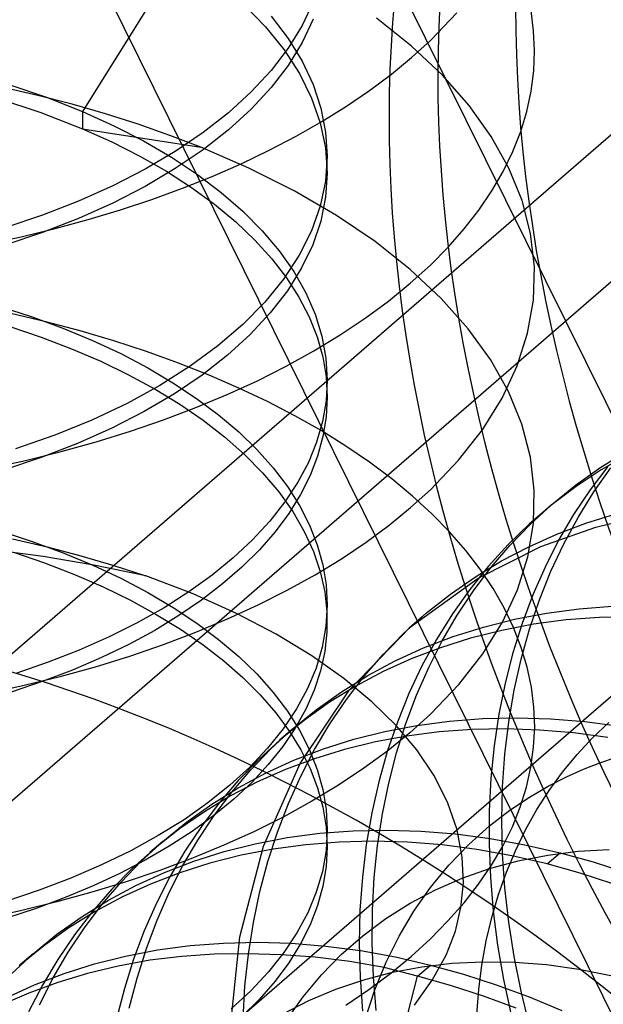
# Model space of a CAD drawing. Header units: millimetres. Extents: x -24 to 80, y -43 to 164.
# Tile 210 of 223: x 69.14 to 70.26, y 133.7 to 135.6. Entities that reach past the tile are written whole.
import ezdxf

# ---------------------------------------------------------------- set-up
doc = ezdxf.new("R2010")
doc.units = ezdxf.units.MM
doc.layers.add('MAIN-2', color=7, linetype='Continuous')

msp = doc.modelspace()

# ---------------------------------------------------------------- linework, layer by layer
at = {"layer": 'MAIN-2'}
for p, q in [((72.693, 137.4691), (69.093, 134.3514)), ((68.593, 132.8359), (73.093, 136.733)), ((67.4473, 132.6432), (71.9473, 136.5403)), ((69.593, 136.2278), (71.343, 132.6916)), ((70.943, 132.3451), (69.193, 135.8814)), ((69.4877, 135.7875), (69.2594, 135.4232)), ((69.57, 135.6299), (69.6123, 135.5868)), ((69.7042, 135.6342), (69.6832, 135.5893)), ((70.1297, 135.5791), (70.1246, 135.6177)), ((69.6234, 135.6071), (69.6562, 135.5643)), ((69.7042, 135.6011), (69.6832, 135.5561)), ((69.8942, 135.5492), (69.8267, 135.603)), ((69.9817, 135.6133), (69.9307, 135.5602)), ((69.6123, 135.5868), (69.6484, 135.5422)), ((69.6832, 135.5893), (69.6562, 135.5453)), ((69.6562, 135.5643), (69.6832, 135.5203)), ((70.1315, 135.5404), (70.1297, 135.5791)), ((69.6562, 135.5453), (69.6233, 135.5024)), ((69.6484, 135.5422), (69.6782, 135.4962)), ((69.6832, 135.5561), (69.6562, 135.5121)), ((69.954, 135.493), (69.8942, 135.5492)), ((69.8944, 135.5273), (69.9307, 135.5602)), ((69.8553, 135.4952), (69.8944, 135.5273)), ((70.1299, 135.5016), (70.1315, 135.5404)), ((69.6562, 135.5121), (69.6233, 135.4693)), ((69.6832, 135.5203), (69.7042, 135.4753)), ((69.6233, 135.5024), (69.5849, 135.4609)), ((69.6782, 135.4962), (69.7014, 135.4491)), ((69.8134, 135.4639), (69.8553, 135.4952)), ((70.0053, 135.435), (69.954, 135.493)), ((70.125, 135.4625), (70.1299, 135.5016)), ((69.1738, 135.4543), (69.107, 135.4695)), ((69.1174, 135.4755), (69.19, 135.4507)), ((69.6233, 135.4693), (69.5849, 135.4278)), ((69.7042, 135.4753), (69.7193, 135.4297)), ((69.095, 135.4493), (69.1792, 135.4215)), ((69.2395, 135.4374), (69.1738, 135.4543)), ((69.19, 135.4507), (69.2594, 135.4232)), ((69.5849, 135.4609), (69.541, 135.4209)), ((69.7014, 135.4491), (69.718, 135.4013)), ((69.7688, 135.4335), (69.8134, 135.4639)), ((70.1167, 135.4234), (70.125, 135.4625)), ((69.3039, 135.4189), (69.2395, 135.4374)), ((69.5849, 135.4278), (69.541, 135.3878)), ((69.7193, 135.4297), (69.7284, 135.3837)), ((69.7215, 135.404), (69.7688, 135.4335)), ((70.0479, 135.3753), (70.0053, 135.435)), ((69.1792, 135.4215), (69.2594, 135.3901)), ((69.2594, 135.4232), (69.2594, 135.3901)), ((69.2594, 135.4232), (69.3201, 135.3958)), ((69.3669, 135.3988), (69.3039, 135.4189)), ((69.541, 135.4209), (69.4922, 135.3827)), ((70.105, 135.3845), (70.1167, 135.4234)), ((69.2594, 135.3901), (69.4878, 135.3543)), ((69.2594, 135.3901), (69.3161, 135.3647)), ((69.3201, 135.3958), (69.3775, 135.3665)), ((69.4282, 135.3773), (69.3669, 135.3988)), ((69.6717, 135.3756), (69.7215, 135.404)), ((69.718, 135.4013), (69.7281, 135.3529)), ((69.4878, 135.3543), (69.4282, 135.3773)), ((69.4922, 135.3827), (69.4385, 135.3463)), ((69.541, 135.3878), (69.4922, 135.3495)), ((69.6198, 135.3484), (69.6717, 135.3756)), ((69.7284, 135.3837), (69.7314, 135.3374)), ((70.082, 135.314), (70.0479, 135.3753)), ((70.0898, 135.3459), (70.105, 135.3845)), ((69.3161, 135.3647), (69.3702, 135.3373)), ((69.3775, 135.3665), (69.4313, 135.3352)), ((69.5807, 135.314), (69.4878, 135.3543)), ((69.7281, 135.3529), (69.7314, 135.3042)), ((69.3702, 135.3373), (69.4215, 135.3081)), ((69.4385, 135.3463), (69.3805, 135.3119)), ((69.4313, 135.3352), (69.4814, 135.3021)), ((69.4922, 135.3495), (69.4385, 135.3131)), ((69.5658, 135.3226), (69.6198, 135.3484)), ((69.7314, 135.3374), (69.7281, 135.2889)), ((69.7314, 135.3346), (69.7314, 135.3373)), ((69.7314, 135.3318), (69.7314, 135.3346)), ((70.0712, 135.3078), (70.0898, 135.3459)), ((69.51, 135.2982), (69.5658, 135.3226)), ((69.668, 135.2702), (69.5807, 135.314)), ((69.7314, 135.3291), (69.7314, 135.3318)), ((69.7314, 135.3263), (69.7314, 135.3291)), ((69.7314, 135.3236), (69.7314, 135.3263)), ((69.7314, 135.3208), (69.7314, 135.3236)), ((69.7314, 135.318), (69.7314, 135.3208)), ((69.7314, 135.3153), (69.7314, 135.318)), ((69.7314, 135.3125), (69.7314, 135.3153)), ((70.1074, 135.2514), (70.082, 135.314)), ((69.3805, 135.3119), (69.3183, 135.2799)), ((69.4385, 135.3131), (69.3805, 135.2788)), ((69.4215, 135.3081), (69.4697, 135.277)), ((69.4525, 135.2752), (69.51, 135.2982)), ((69.4814, 135.3021), (69.5273, 135.2673)), ((69.7314, 135.3042), (69.7284, 135.258)), ((69.7314, 135.3098), (69.7314, 135.3125)), ((69.7314, 135.307), (69.7314, 135.3098)), ((69.7314, 135.3043), (69.7314, 135.307)), ((70.0493, 135.2702), (70.0712, 135.3078)), ((69.3183, 135.2799), (69.2522, 135.2502)), ((69.3805, 135.2788), (69.3183, 135.2467)), ((69.4697, 135.277), (69.5145, 135.2443)), ((69.7281, 135.2889), (69.718, 135.2406)), ((69.3935, 135.2536), (69.4525, 135.2752)), ((69.5273, 135.2673), (69.5691, 135.231)), ((69.7492, 135.223), (69.668, 135.2702)), ((69.7284, 135.258), (69.7192, 135.212)), ((70.0242, 135.2333), (70.0493, 135.2702)), ((69.2522, 135.2502), (69.1826, 135.2232)), ((69.3183, 135.2467), (69.2522, 135.2171)), ((69.3329, 135.2335), (69.3935, 135.2536)), ((69.5145, 135.2443), (69.5554, 135.2103)), ((69.718, 135.2406), (69.7011, 135.193)), ((70.1238, 135.1878), (70.1074, 135.2514)), ((69.1826, 135.2232), (69.1099, 135.1988)), ((69.2708, 135.2149), (69.3329, 135.2335)), ((69.5691, 135.231), (69.6064, 135.1933)), ((69.8239, 135.1724), (69.7492, 135.223)), ((69.9959, 135.1972), (70.0242, 135.2333)), ((69.2522, 135.2171), (69.1826, 135.19)), ((69.207, 135.1977), (69.2708, 135.2149)), ((69.5554, 135.2103), (69.5922, 135.1752)), ((69.7192, 135.212), (69.7038, 135.1664)), ((69.0749, 135.1675), (69.1417, 135.1818)), ((69.1826, 135.19), (69.1099, 135.1657)), ((69.1417, 135.1818), (69.207, 135.1977)), ((69.6064, 135.1933), (69.6392, 135.1544)), ((69.7011, 135.193), (69.6774, 135.1461)), ((69.9647, 135.1618), (69.9959, 135.1972)), ((70.1311, 135.1238), (70.1238, 135.1878)), ((69.5922, 135.1752), (69.6248, 135.1392)), ((69.7038, 135.1664), (69.6823, 135.1216)), ((69.8915, 135.1187), (69.8239, 135.1724)), ((69.6392, 135.1544), (69.6672, 135.1146)), ((69.6774, 135.1461), (69.6473, 135.1003)), ((69.9305, 135.1273), (69.9647, 135.1618)), ((69.6248, 135.1392), (69.6531, 135.1025)), ((69.8916, 135.092), (69.9305, 135.1273)), ((69.6823, 135.1216), (69.6549, 135.0777)), ((69.6672, 135.1146), (69.6903, 135.0738)), ((69.9516, 135.0625), (69.8915, 135.1187)), ((70.1291, 135.0597), (70.1311, 135.1238)), ((69.6473, 135.1003), (69.6111, 135.0557)), ((69.6531, 135.1025), (69.6771, 135.0652)), ((69.8496, 135.0577), (69.8916, 135.092)), ((69.6549, 135.0777), (69.6218, 135.0349)), ((69.6903, 135.0738), (69.7084, 135.0323)), ((69.6111, 135.0557), (69.5688, 135.0127)), ((69.6771, 135.0652), (69.6967, 135.0274)), ((69.8045, 135.0245), (69.8496, 135.0577)), ((70.0034, 135.0044), (69.9516, 135.0625)), ((70.1181, 134.9961), (70.1291, 135.0597)), ((69.1008, 135.0476), (69.1623, 135.0275)), ((69.1887, 135.0176), (69.1214, 135.0335)), ((69.6218, 135.0349), (69.5832, 134.9934)), ((69.7084, 135.0323), (69.7213, 134.9903)), ((69.1623, 135.0275), (69.2218, 135.0056)), ((69.2549, 135.0001), (69.1887, 135.0176)), ((69.5688, 135.0127), (69.5209, 134.9714)), ((69.6967, 135.0274), (69.712, 134.9891)), ((69.7567, 134.9924), (69.8045, 135.0245)), ((69.1194, 135.0088), (69.18, 134.9883)), ((69.2218, 135.0056), (69.279, 134.9819)), ((69.3198, 134.981), (69.2549, 135.0001)), ((69.5832, 134.9934), (69.5393, 134.9534)), ((69.706, 134.9616), (69.7567, 134.9924)), ((70.0466, 134.9448), (70.0034, 135.0044)), ((70.0979, 134.9329), (70.1181, 134.9961)), ((69.18, 134.9883), (69.2386, 134.9659)), ((69.279, 134.9819), (69.3336, 134.9564)), ((69.3831, 134.9604), (69.3198, 134.981)), ((69.712, 134.9891), (69.7229, 134.9505)), ((69.7213, 134.9903), (69.729, 134.9479)), ((69.2386, 134.9659), (69.2949, 134.9416)), ((69.3336, 134.9564), (69.3854, 134.9291)), ((69.4446, 134.9383), (69.3831, 134.9604)), ((69.5209, 134.9714), (69.4676, 134.9321)), ((69.5393, 134.9534), (69.4905, 134.9151)), ((69.6527, 134.9321), (69.706, 134.9616)), ((69.2949, 134.9416), (69.3487, 134.9155)), ((69.5041, 134.9148), (69.4446, 134.9383)), ((69.7229, 134.9505), (69.7294, 134.9115)), ((69.729, 134.9479), (69.7316, 134.9053)), ((70.0811, 134.8834), (70.0466, 134.9448)), ((69.3487, 134.9155), (69.3997, 134.8878)), ((69.3854, 134.9291), (69.4341, 134.9004)), ((69.4676, 134.9321), (69.4091, 134.895)), ((69.5969, 134.904), (69.6527, 134.9321)), ((70.0687, 134.8706), (70.0979, 134.9329)), ((69.4341, 134.9004), (69.4798, 134.8701)), ((69.4905, 134.9151), (69.4369, 134.8788)), ((69.5614, 134.89), (69.5041, 134.9148)), ((69.5387, 134.8775), (69.5969, 134.904)), ((69.7316, 134.9053), (69.7293, 134.8653)), ((69.7294, 134.9115), (69.7315, 134.8722)), ((69.7316, 134.9025), (69.7316, 134.9053)), ((69.7316, 134.8998), (69.7316, 134.9025)), ((69.7316, 134.897), (69.7316, 134.8998)), ((69.7316, 134.8943), (69.7316, 134.897)), ((69.4091, 134.895), (69.3458, 134.8604)), ((69.4369, 134.8788), (69.3787, 134.8446)), ((69.3997, 134.8878), (69.4476, 134.8587)), ((69.4784, 134.8524), (69.5387, 134.8775)), ((69.6164, 134.8639), (69.5614, 134.89)), ((69.7316, 134.8915), (69.7316, 134.8943)), ((69.7316, 134.8888), (69.7316, 134.8915)), ((69.7316, 134.886), (69.7316, 134.8888)), ((69.7316, 134.8833), (69.7316, 134.886)), ((69.7316, 134.8805), (69.7316, 134.8833)), ((69.7316, 134.8778), (69.7316, 134.8805)), ((69.7316, 134.875), (69.7316, 134.8778)), ((70.1069, 134.8206), (70.0811, 134.8834)), ((69.3458, 134.8604), (69.2779, 134.8283)), ((69.4476, 134.8587), (69.4922, 134.8282)), ((69.4798, 134.8701), (69.522, 134.8384)), ((69.6692, 134.8365), (69.6164, 134.8639)), ((69.7293, 134.8653), (69.7225, 134.8255)), ((69.7315, 134.8722), (69.7295, 134.8343)), ((69.7316, 134.8723), (69.7316, 134.875)), ((70.0308, 134.8097), (70.0687, 134.8706)), ((69.3787, 134.8446), (69.3162, 134.8127)), ((69.4161, 134.8288), (69.4784, 134.8524)), ((69.2779, 134.8283), (69.2061, 134.799)), ((69.352, 134.8069), (69.4161, 134.8288)), ((69.4922, 134.8282), (69.5335, 134.7961)), ((69.522, 134.8384), (69.5609, 134.8054)), ((69.7197, 134.8079), (69.6692, 134.8365)), ((69.7225, 134.8255), (69.7111, 134.7859)), ((69.7295, 134.8343), (69.7234, 134.7965)), ((70.1235, 134.757), (70.1069, 134.8206)), ((69.3162, 134.8127), (69.2499, 134.7833)), ((69.2862, 134.7865), (69.352, 134.8069)), ((69.5609, 134.8054), (69.596, 134.7714)), ((69.7677, 134.778), (69.7197, 134.8079)), ((69.9847, 134.7508), (70.0308, 134.8097)), ((69.2061, 134.799), (69.1307, 134.7726)), ((69.2499, 134.7833), (69.1801, 134.7563)), ((69.2187, 134.7678), (69.2862, 134.7865)), ((69.5335, 134.7961), (69.5719, 134.7622)), ((69.7111, 134.7859), (69.6952, 134.7468)), ((69.7234, 134.7965), (69.7131, 134.7589)), ((69.1499, 134.7507), (69.2187, 134.7678)), ((69.596, 134.7714), (69.6274, 134.7363)), ((69.8133, 134.747), (69.7677, 134.778)), ((70.2592, 134.7375), (70.3098, 134.7688)), ((69.0795, 134.7352), (69.1499, 134.7507)), ((69.1801, 134.7563), (69.1073, 134.732)), ((69.5719, 134.7622), (69.6069, 134.7266)), ((69.6952, 134.7468), (69.6748, 134.7083)), ((69.7131, 134.7589), (69.6987, 134.7216)), ((69.8562, 134.7149), (69.8133, 134.747)), ((69.9306, 134.6941), (69.9847, 134.7508)), ((70.131, 134.693), (70.1235, 134.757)), ((70.3096, 134.761), (70.2597, 134.7321)), ((69.6069, 134.7266), (69.6382, 134.6897)), ((69.6274, 134.7363), (69.6549, 134.7002)), ((70.2107, 134.7031), (70.2592, 134.7375)), ((70.2597, 134.7321), (70.2116, 134.7003)), ((70.2726, 134.739), (70.2384, 134.6937)), ((70.2459, 134.6897), (70.2788, 134.7365)), ((69.6748, 134.7083), (69.6499, 134.6705)), ((69.6987, 134.7216), (69.6803, 134.6848)), ((69.8963, 134.6818), (69.8562, 134.7149)), ((69.6382, 134.6897), (69.6651, 134.6519)), ((69.6549, 134.7002), (69.6782, 134.6634)), ((69.8925, 134.6595), (69.9306, 134.6941)), ((70.1294, 134.6288), (70.131, 134.693)), ((70.1646, 134.6657), (70.2107, 134.7031)), ((70.2116, 134.7003), (70.1655, 134.6656)), ((70.2384, 134.6937), (70.2068, 134.6461)), ((70.2156, 134.6408), (70.2459, 134.6897)), ((69.6499, 134.6705), (69.6208, 134.6336)), ((69.6803, 134.6848), (69.6577, 134.6485)), ((69.9335, 134.6477), (69.8963, 134.6818)), ((69.6651, 134.6519), (69.6873, 134.6137)), ((69.6782, 134.6634), (69.6974, 134.6259)), ((69.8511, 134.6258), (69.8925, 134.6595)), ((70.1655, 134.6656), (70.1216, 134.6281)), ((70.1233, 134.6277), (70.1646, 134.6657)), ((70.1644, 134.6655), (70.1394, 134.6439)), ((69.6208, 134.6336), (69.5877, 134.5977)), ((69.6577, 134.6485), (69.6313, 134.613)), ((69.9677, 134.6128), (69.9335, 134.6477)), ((70.2068, 134.6461), (70.1779, 134.5966)), ((70.188, 134.5897), (70.2156, 134.6408)), ((70.2303, 134.6295), (70.2882, 134.6473)), ((70.2496, 134.6219), (70.3424, 134.6445)), ((69.1011, 134.6145), (69.1627, 134.5944)), ((69.6313, 134.613), (69.601, 134.5784)), ((69.6873, 134.6137), (69.7049, 134.5751)), ((69.6974, 134.6259), (69.7123, 134.5878)), ((69.8066, 134.593), (69.8511, 134.6258)), ((69.9988, 134.5771), (69.9677, 134.6128)), ((70.1216, 134.6281), (70.0807, 134.5884)), ((70.0843, 134.5873), (70.1233, 134.6277)), ((70.1186, 134.5647), (70.1294, 134.6288)), ((70.1434, 134.5843), (70.2496, 134.6219)), ((70.1743, 134.6084), (70.2303, 134.6295)), ((69.125, 134.5996), (69.1913, 134.5839)), ((69.1627, 134.5944), (69.2222, 134.5725)), ((69.5877, 134.5977), (69.5505, 134.5629)), ((69.7589, 134.561), (69.8066, 134.593)), ((70.1202, 134.5842), (70.1743, 134.6084)), ((70.1779, 134.5966), (70.1517, 134.545)), ((69.184, 134.5652), (69.0887, 134.5776)), ((69.1913, 134.5839), (69.2564, 134.5666)), ((69.601, 134.5784), (69.5672, 134.5449)), ((69.7049, 134.5751), (69.718, 134.5363)), ((69.7123, 134.5878), (69.723, 134.5493)), ((70.0267, 134.5407), (69.9988, 134.5771)), ((70.0227, 134.5236), (70.1434, 134.5843)), ((70.0807, 134.5884), (70.0422, 134.5462)), ((70.0478, 134.5445), (70.0843, 134.5873)), ((70.0679, 134.5569), (70.1202, 134.5842)), ((70.1631, 134.5368), (70.188, 134.5897)), ((69.1263, 134.5735), (69.1866, 134.5529)), ((69.2818, 134.5487), (69.184, 134.5652)), ((69.2222, 134.5725), (69.2793, 134.5488)), ((69.2564, 134.5666), (69.3199, 134.5479)), ((69.5505, 134.5629), (69.5096, 134.5294)), ((69.7081, 134.5301), (69.7589, 134.561)), ((70.0175, 134.5264), (70.0679, 134.5569)), ((70.0987, 134.5013), (70.1186, 134.5647)), ((69.1866, 134.5529), (69.2442, 134.5306)), ((69.2793, 134.5488), (69.3338, 134.5232)), ((69.3817, 134.5278), (69.2818, 134.5487)), ((69.3199, 134.5479), (69.3817, 134.5278)), ((69.5672, 134.5449), (69.5299, 134.5124)), ((69.718, 134.5363), (69.7267, 134.4973)), ((69.723, 134.5493), (69.7295, 134.5106)), ((70.0422, 134.5462), (70.0063, 134.5015)), ((70.0138, 134.4994), (70.0478, 134.5445)), ((70.0514, 134.5037), (70.0267, 134.5407)), ((70.1517, 134.545), (70.1282, 134.4916)), ((70.1411, 134.482), (70.1631, 134.5368)), ((69.2442, 134.5306), (69.2994, 134.5066)), ((69.3338, 134.5232), (69.3855, 134.496)), ((69.4728, 134.493), (69.3817, 134.5278)), ((69.5096, 134.5294), (69.465, 134.4972)), ((69.6545, 134.5004), (69.7081, 134.5301)), ((69.8915, 134.4292), (70.0227, 134.5236)), ((69.9692, 134.4929), (70.0175, 134.5264)), ((69.2994, 134.5066), (69.3521, 134.4808)), ((69.5299, 134.5124), (69.4894, 134.4812)), ((69.5982, 134.4719), (69.6545, 134.5004)), ((69.7295, 134.5106), (69.7316, 134.4717)), ((70.0063, 134.5015), (69.9729, 134.4546)), ((69.9823, 134.4521), (70.0138, 134.4994)), ((70.0729, 134.4662), (70.0514, 134.5037)), ((70.0697, 134.4389), (70.0987, 134.5013)), ((69.3521, 134.4808), (69.402, 134.4535)), ((69.3855, 134.496), (69.4343, 134.4672)), ((69.465, 134.4972), (69.4169, 134.4666)), ((69.4894, 134.4812), (69.4457, 134.4514)), ((69.5564, 134.4556), (69.4728, 134.493)), ((69.7267, 134.4973), (69.731, 134.4584)), ((69.9231, 134.4565), (69.9692, 134.4929)), ((70.1282, 134.4916), (70.1075, 134.4364)), ((70.1219, 134.4254), (70.1411, 134.482)), ((69.4169, 134.4666), (69.3654, 134.4376)), ((69.4343, 134.4672), (69.4799, 134.4369)), ((69.5394, 134.4449), (69.5982, 134.4719)), ((69.7316, 134.4717), (69.7292, 134.431)), ((69.7316, 134.4689), (69.7316, 134.4717)), ((69.7316, 134.4662), (69.7316, 134.4689)), ((69.7316, 134.4634), (69.7316, 134.4662)), ((69.7316, 134.4606), (69.7316, 134.4634)), ((69.7316, 134.4579), (69.7316, 134.4606)), ((70.0911, 134.4283), (70.0729, 134.4662)), ((70.1545, 134.4563), (70.2174, 134.4646)), ((70.2174, 134.4646), (70.2814, 134.4696)), ((69.4457, 134.4514), (69.3989, 134.4229)), ((69.402, 134.4535), (69.4487, 134.4249)), ((69.4785, 134.4194), (69.5394, 134.4449)), ((69.6329, 134.4157), (69.5564, 134.4556)), ((69.731, 134.4584), (69.7311, 134.4194)), ((69.7316, 134.4551), (69.7316, 134.4579)), ((69.7316, 134.4524), (69.7316, 134.4551)), ((69.7316, 134.4496), (69.7316, 134.4524)), ((69.7316, 134.4469), (69.7316, 134.4496)), ((69.7316, 134.4441), (69.7316, 134.4469)), ((69.7316, 134.4414), (69.7316, 134.4441)), ((69.7316, 134.4386), (69.7316, 134.4414)), ((69.8795, 134.4172), (69.9231, 134.4565)), ((69.9144, 134.449), (69.8894, 134.4274)), ((69.9729, 134.4546), (69.9423, 134.4055)), ((69.9535, 134.4027), (69.9823, 134.4521)), ((70.0328, 134.4293), (70.0929, 134.4445)), ((70.0929, 134.4445), (70.1545, 134.4563)), ((70.1927, 134.443), (70.1297, 134.4346)), ((70.2567, 134.4479), (70.1927, 134.443)), ((70.3218, 134.4494), (70.2567, 134.4479)), ((69.3654, 134.4376), (69.3109, 134.4103)), ((69.3989, 134.4229), (69.349, 134.3959)), ((69.4487, 134.4249), (69.4921, 134.3952)), ((69.4799, 134.4369), (69.5222, 134.4053)), ((69.7292, 134.431), (69.7221, 134.3905)), ((69.7744, 134.3083), (69.8915, 134.4292)), ((69.9743, 134.4108), (70.0328, 134.4293)), ((70.0682, 134.4229), (70.0082, 134.4078)), ((70.0319, 134.3779), (70.0697, 134.4389)), ((70.1297, 134.4346), (70.0682, 134.4229)), ((70.1075, 134.4364), (70.0897, 134.3795)), ((70.1059, 134.3901), (70.0911, 134.4283)), ((70.1055, 134.3673), (70.1219, 134.4254)), ((69.3109, 134.4103), (69.2535, 134.3848)), ((69.4156, 134.3955), (69.4785, 134.4194)), ((69.5222, 134.4053), (69.5611, 134.3723)), ((69.7022, 134.3737), (69.6329, 134.4157)), ((69.7311, 134.4194), (69.7271, 134.3821)), ((69.8401, 134.377), (69.8795, 134.4172)), ((69.9423, 134.4055), (69.9143, 134.3543)), ((69.9175, 134.389), (69.9743, 134.4108)), ((69.9273, 134.3514), (69.9535, 134.4027)), ((70.0082, 134.4078), (69.95, 134.3895)), ((69.2535, 134.3848), (69.1936, 134.3613)), ((69.349, 134.3959), (69.296, 134.3703)), ((69.351, 134.3733), (69.4156, 134.3955)), ((69.4921, 134.3952), (69.5321, 134.3643)), ((69.7221, 134.3905), (69.7102, 134.3503)), ((69.8625, 134.364), (69.9175, 134.389)), ((69.95, 134.3895), (69.8937, 134.368)), ((70.1174, 134.3518), (70.1059, 134.3901)), ((69.296, 134.3703), (69.2401, 134.3463)), ((69.2848, 134.3528), (69.351, 134.3733)), ((69.5611, 134.3723), (69.5962, 134.3383)), ((69.7638, 134.3301), (69.7022, 134.3737)), ((69.7271, 134.3821), (69.7189, 134.3448)), ((69.8031, 134.3344), (69.8401, 134.377)), ((69.8937, 134.368), (69.8394, 134.3433)), ((69.9854, 134.3186), (70.0319, 134.3779)), ((70.0897, 134.3795), (70.0747, 134.321)), ((70.0922, 134.3077), (70.1055, 134.3673)), ((69.1936, 134.3613), (69.1313, 134.3396)), ((69.2401, 134.3463), (69.182, 134.324)), ((69.2169, 134.3341), (69.2848, 134.3528)), ((69.5321, 134.3643), (69.5689, 134.332)), ((69.7102, 134.3503), (69.6936, 134.3106)), ((69.8096, 134.3358), (69.8625, 134.364)), ((69.9143, 134.3543), (69.8892, 134.3011)), ((69.9038, 134.2982), (69.9273, 134.3514)), ((70.1256, 134.3135), (70.1174, 134.3518)), ((69.1475, 134.317), (69.2169, 134.3341)), ((69.5689, 134.332), (69.6025, 134.2983)), ((69.5962, 134.3383), (69.6276, 134.3032)), ((69.7189, 134.3448), (69.7067, 134.3077)), ((69.7589, 134.3044), (69.8096, 134.3358)), ((69.8177, 134.2854), (69.7638, 134.3301)), ((69.7686, 134.2895), (69.8031, 134.3344)), ((69.8394, 134.3433), (69.7869, 134.3154)), ((69.0766, 134.3017), (69.1475, 134.317)), ((69.182, 134.324), (69.122, 134.3035)), ((69.6936, 134.3106), (69.6723, 134.2715)), ((69.6795, 134.1665), (69.7744, 134.3083)), ((69.7869, 134.3154), (69.7363, 134.2842)), ((69.9306, 134.2613), (69.9854, 134.3186)), ((70.0747, 134.321), (70.0626, 134.2611)), ((70.1303, 134.2751), (70.1256, 134.3135)), ((69.6025, 134.2983), (69.6327, 134.2636)), ((69.6276, 134.3032), (69.6549, 134.2671)), ((69.7067, 134.3077), (69.6903, 134.2708)), ((69.7104, 134.2699), (69.7589, 134.3044)), ((69.7366, 134.2424), (69.7686, 134.2895)), ((69.8892, 134.3011), (69.8669, 134.246)), ((69.8831, 134.2432), (69.9038, 134.2982)), ((70.0817, 134.2467), (70.0922, 134.3077)), ((69.6723, 134.2715), (69.6466, 134.2331)), ((69.6643, 134.2324), (69.7104, 134.2699)), ((69.6903, 134.2708), (69.6699, 134.2345)), ((69.7363, 134.2842), (69.6877, 134.2499)), ((69.8644, 134.2396), (69.8177, 134.2854)), ((70.1317, 134.2366), (70.1303, 134.2751)), ((69.6327, 134.2636), (69.6589, 134.2282)), ((69.6549, 134.2671), (69.6782, 134.2303)), ((69.9306, 134.2613), (69.891, 134.2254)), ((69.9674, 134.248), (70.0314, 134.253)), ((70.0314, 134.253), (70.0964, 134.2545)), ((70.0626, 134.2611), (70.0534, 134.2)), ((70.0964, 134.2545), (70.1622, 134.2526)), ((70.1622, 134.2526), (70.2287, 134.2472)), ((69.6466, 134.2331), (69.6166, 134.1957)), ((69.6231, 134.1945), (69.6643, 134.2324)), ((69.6644, 134.2325), (69.6394, 134.2109)), ((69.6877, 134.2499), (69.6412, 134.2124)), ((69.6699, 134.2345), (69.6458, 134.199)), ((69.7073, 134.1932), (69.7366, 134.2424)), ((69.8429, 134.228), (69.9045, 134.2397)), ((69.8669, 134.246), (69.8475, 134.1892)), ((69.9041, 134.1926), (69.8644, 134.2396)), ((69.8652, 134.1866), (69.8831, 134.2432)), ((69.9045, 134.2397), (69.9674, 134.248)), ((70.0756, 134.2328), (70.0111, 134.2316)), ((70.0743, 134.1845), (70.0817, 134.2467)), ((70.1409, 134.2307), (70.0756, 134.2328)), ((70.1297, 134.1979), (70.1317, 134.2366)), ((70.2287, 134.2472), (70.2957, 134.2384)), ((70.2431, 134.2154), (70.2747, 134.2453)), ((69.6589, 134.2282), (69.681, 134.1925)), ((69.6782, 134.2303), (69.6973, 134.1927)), ((69.7243, 134.1944), (69.7828, 134.2129)), ((69.7828, 134.2129), (69.8429, 134.228)), ((69.8853, 134.219), (69.8244, 134.2077)), ((69.891, 134.2254), (69.8482, 134.1907)), ((69.9476, 134.227), (69.8853, 134.219)), ((70.0111, 134.2316), (69.9476, 134.227)), ((70.2066, 134.2252), (70.1409, 134.2307)), ((70.2727, 134.2164), (70.2066, 134.2252)), ((70.2133, 134.1835), (70.2431, 134.2154)), ((69.6166, 134.1957), (69.5823, 134.1593)), ((69.5842, 134.154), (69.6231, 134.1945)), ((69.6412, 134.2124), (69.5995, 134.1742)), ((69.6458, 134.199), (69.618, 134.1643)), ((69.6675, 134.1726), (69.7243, 134.1944)), ((69.8244, 134.2077), (69.765, 134.1932)), ((70.0534, 134.2), (70.0472, 134.1378)), ((70.1244, 134.1592), (70.1297, 134.1979)), ((69.7073, 134.1755), (69.6514, 134.1546)), ((69.6807, 134.142), (69.7073, 134.1932)), ((69.681, 134.1925), (69.6989, 134.1564)), ((69.6973, 134.1927), (69.7123, 134.1547)), ((69.765, 134.1932), (69.7073, 134.1755)), ((69.8482, 134.1907), (69.8024, 134.157)), ((69.8475, 134.1892), (69.831, 134.1307)), ((69.8502, 134.1285), (69.8652, 134.1866)), ((69.9371, 134.1434), (69.9041, 134.1926)), ((70.0698, 134.1213), (70.0743, 134.1845)), ((70.1855, 134.1498), (70.2133, 134.1835)), ((70.2575, 134.1675), (70.2875, 134.1777)), ((69.5823, 134.1593), (69.5439, 134.1241)), ((69.5995, 134.1742), (69.5601, 134.1334)), ((69.618, 134.1643), (69.5866, 134.1305)), ((69.6087, 134.0068), (69.6795, 134.1665)), ((69.6126, 134.1475), (69.6675, 134.1726)), ((69.6989, 134.1564), (69.713, 134.1196)), ((69.8024, 134.157), (69.7536, 134.1245)), ((70.1158, 134.1205), (70.1244, 134.1592)), ((70.226, 134.1551), (70.2575, 134.1675)), ((69.5476, 134.1112), (69.5842, 134.154)), ((69.5597, 134.1192), (69.6126, 134.1475)), ((69.6514, 134.1546), (69.5974, 134.1306)), ((69.6567, 134.0888), (69.6807, 134.142)), ((69.7123, 134.1547), (69.7231, 134.1162)), ((69.9633, 134.0915), (69.9371, 134.1434)), ((70.0472, 134.1378), (70.0439, 134.0747)), ((70.158, 134.1226), (70.1928, 134.1403)), ((70.1597, 134.1144), (70.1855, 134.1498)), ((70.1928, 134.1403), (70.226, 134.1551)), ((69.5439, 134.1241), (69.5016, 134.0902)), ((69.5089, 134.0878), (69.5597, 134.1192)), ((69.5601, 134.1334), (69.5232, 134.0902)), ((69.5974, 134.1306), (69.5452, 134.1036)), ((69.5866, 134.1305), (69.5515, 134.0976)), ((69.7536, 134.1245), (69.702, 134.0933)), ((69.713, 134.1196), (69.7232, 134.0819)), ((69.831, 134.1307), (69.8175, 134.0708)), ((69.838, 134.069), (69.8502, 134.1285)), ((70.0683, 134.0571), (70.0698, 134.1213)), ((70.1038, 134.0821), (70.1158, 134.1205)), ((70.1217, 134.1015), (70.158, 134.1226)), ((69.5452, 134.1036), (69.4949, 134.0733)), ((69.5135, 134.066), (69.5476, 134.1112)), ((69.7231, 134.1162), (69.7295, 134.0775)), ((70.0838, 134.0761), (70.1217, 134.1015)), ((70.1359, 134.0772), (70.1597, 134.1144)), ((69.5016, 134.0902), (69.4555, 134.0578)), ((69.4604, 134.0534), (69.5089, 134.0878)), ((69.5232, 134.0902), (69.4889, 134.0447)), ((69.5515, 134.0976), (69.5129, 134.0658)), ((69.6356, 134.0339), (69.6567, 134.0888)), ((69.702, 134.0933), (69.6477, 134.0635)), ((69.7232, 134.0819), (69.7295, 134.0437)), ((69.9819, 134.0382), (69.9633, 134.0915)), ((70.0886, 134.0442), (70.1038, 134.0821)), ((69.4949, 134.0733), (69.4466, 134.04)), ((69.5129, 134.0658), (69.4713, 134.0354)), ((69.482, 134.0187), (69.5135, 134.066)), ((69.6477, 134.0635), (69.5911, 134.0353)), ((69.7295, 134.0775), (69.7317, 134.0386)), ((69.8175, 134.0708), (69.8069, 134.0095)), ((69.8287, 134.0082), (69.838, 134.069)), ((70.0439, 134.0747), (70.0436, 134.0108)), ((70.0443, 134.0457), (70.0838, 134.0761)), ((70.1142, 134.0384), (70.1359, 134.0772)), ((69.4555, 134.0578), (69.4058, 134.0271)), ((69.4143, 134.0159), (69.4604, 134.0534)), ((69.4889, 134.0447), (69.4572, 133.9972)), ((69.7295, 134.0437), (69.7317, 134.0054)), ((70.0044, 134.01), (70.0443, 134.0457)), ((70.0698, 133.9921), (70.0683, 134.0571)), ((70.0701, 134.0068), (70.0886, 134.0442)), ((69.4058, 134.0271), (69.3527, 133.998)), ((69.4466, 134.04), (69.4003, 134.0037)), ((69.4713, 134.0354), (69.4271, 134.0067)), ((69.5911, 134.0353), (69.5323, 134.0086)), ((69.5929, 134.0115), (69.6545, 134.0233)), ((69.6173, 133.9773), (69.6356, 134.0339)), ((69.6545, 134.0233), (69.7174, 134.0316)), ((69.7174, 134.0316), (69.7814, 134.0365)), ((69.7317, 134.0386), (69.7294, 133.9982)), ((69.7317, 134.0358), (69.7317, 134.0386)), ((69.7317, 134.0331), (69.7317, 134.0358)), ((69.7317, 134.0303), (69.7317, 134.0331)), ((69.7317, 134.0276), (69.7317, 134.0303)), ((69.7317, 134.0248), (69.7317, 134.0276)), ((69.7317, 134.022), (69.7317, 134.0248)), ((69.7814, 134.0365), (69.8464, 134.0379)), ((69.8464, 134.0379), (69.9122, 134.036)), ((69.9122, 134.036), (69.9787, 134.0306)), ((69.9787, 134.0306), (70.0457, 134.0218)), ((69.9921, 133.9859), (69.9819, 134.0382)), ((70.0946, 133.9981), (70.1142, 134.0384)), ((69.373, 133.978), (69.4143, 134.0159)), ((69.4271, 134.0067), (69.3806, 133.9797)), ((69.4144, 134.016), (69.3894, 133.9944)), ((69.4531, 133.9693), (69.482, 134.0187)), ((69.5323, 134.0086), (69.4715, 133.9835)), ((69.5328, 133.9963), (69.5929, 134.0115)), ((69.5633, 133.8323), (69.6087, 134.0068)), ((69.6902, 134.0097), (69.6271, 134.0012)), ((69.7546, 134.0148), (69.6902, 134.0097)), ((69.7317, 134.0054), (69.7297, 133.9674)), ((69.7317, 134.0193), (69.7317, 134.022)), ((69.7317, 134.0165), (69.7317, 134.0193)), ((69.7317, 134.0138), (69.7317, 134.0165)), ((69.7317, 134.0111), (69.7317, 134.0138)), ((69.7317, 134.0083), (69.7317, 134.0111)), ((69.7317, 134.0056), (69.7317, 134.0083)), ((69.82, 134.0163), (69.7546, 134.0148)), ((69.8069, 134.0095), (69.7994, 133.9471)), ((69.8863, 134.0144), (69.82, 134.0163)), ((69.8224, 133.9463), (69.8287, 134.0082)), ((69.9531, 134.0091), (69.8863, 134.0144)), ((70.0204, 134.0003), (69.9531, 134.0091)), ((69.966, 133.97), (70.0044, 134.01)), ((70.0436, 134.0108), (70.0462, 133.9463)), ((70.0457, 134.0218), (70.113, 134.0097)), ((70.0484, 133.9699), (70.0701, 134.0068)), ((70.113, 134.0097), (70.1805, 133.9942)), ((69.3527, 133.998), (69.2965, 133.9706)), ((69.4003, 134.0037), (69.3564, 133.9643)), ((69.4572, 133.9972), (69.4283, 133.9479)), ((69.4743, 133.9778), (69.5328, 133.9963)), ((69.5655, 133.9893), (69.5055, 133.974)), ((69.6271, 134.0012), (69.5655, 133.9893)), ((69.7294, 133.9982), (69.7222, 133.958)), ((69.9941, 133.936), (69.9921, 133.9859)), ((70.0879, 133.9881), (70.0204, 134.0003)), ((70.0743, 133.9265), (70.0698, 133.9921)), ((70.0772, 133.9564), (70.0946, 133.9981)), ((70.1555, 133.9726), (70.0879, 133.9881)), ((70.0999, 133.9785), (70.157, 133.9897)), ((70.1555, 133.9726), (70.1805, 133.9942)), ((70.157, 133.9897), (70.2156, 133.997)), ((70.1805, 133.9942), (70.2442, 133.9765)), ((70.2156, 133.997), (70.2753, 134.0005)), ((69.2965, 133.9706), (69.2374, 133.9452)), ((69.3806, 133.9797), (69.3317, 133.9543)), ((69.3341, 133.9376), (69.373, 133.978)), ((69.4715, 133.9835), (69.4087, 133.96)), ((69.4175, 133.956), (69.4743, 133.9778)), ((69.4269, 133.9178), (69.4531, 133.9693)), ((69.5055, 133.974), (69.4473, 133.9555)), ((69.6019, 133.9192), (69.6173, 133.9773)), ((69.7297, 133.9674), (69.7233, 133.9297)), ((69.9306, 133.9269), (69.966, 133.97)), ((70.0235, 133.9335), (70.0484, 133.9699)), ((70.0448, 133.9636), (70.0999, 133.9785)), ((70.2191, 133.9549), (70.1555, 133.9726)), ((70.2442, 133.9765), (70.3077, 133.9559)), ((69.3317, 133.9543), (69.2803, 133.9304)), ((69.3564, 133.9643), (69.3165, 133.9239)), ((69.4087, 133.96), (69.3442, 133.9382)), ((69.3626, 133.9309), (69.4175, 133.956)), ((69.4473, 133.9555), (69.391, 133.9338)), ((69.4283, 133.9479), (69.4022, 133.8967)), ((69.7222, 133.958), (69.7104, 133.918)), ((69.7994, 133.9471), (69.7948, 133.8836)), ((69.9918, 133.9451), (70.0448, 133.9636)), ((70.062, 133.9134), (70.0772, 133.9564)), ((70.2826, 133.9343), (70.2191, 133.9549)), ((69.2374, 133.9452), (69.1758, 133.9217)), ((69.2803, 133.9304), (69.2264, 133.9078)), ((69.3442, 133.9382), (69.2779, 133.918)), ((69.2976, 133.8947), (69.3341, 133.9376)), ((69.3097, 133.9027), (69.3626, 133.9309)), ((69.391, 133.9338), (69.3365, 133.9089)), ((69.7233, 133.9297), (69.7129, 133.8923)), ((69.819, 133.8833), (69.8224, 133.9463)), ((69.9407, 133.9228), (69.9918, 133.9451)), ((69.9895, 133.8885), (69.9941, 133.936)), ((69.9955, 133.8977), (70.0235, 133.9335)), ((70.0462, 133.9463), (70.0517, 133.8812)), ((69.1758, 133.9217), (69.1118, 133.9003)), ((69.2779, 133.918), (69.2099, 133.8994)), ((69.3165, 133.9239), (69.2791, 133.8809)), ((69.4035, 133.8644), (69.4269, 133.9178)), ((69.5893, 133.8597), (69.6019, 133.9192)), ((69.7104, 133.918), (69.6939, 133.8785)), ((69.8915, 133.8968), (69.9407, 133.9228)), ((69.8988, 133.8815), (69.9306, 133.9269)), ((70.049, 133.8692), (70.062, 133.9134)), ((70.0818, 133.8603), (70.0743, 133.9265)), ((69.2099, 133.8994), (69.1402, 133.8824)), ((69.2264, 133.9078), (69.1701, 133.8867)), ((69.2589, 133.8713), (69.3097, 133.9027)), ((69.2635, 133.8496), (69.2976, 133.8947)), ((69.3365, 133.9089), (69.2839, 133.8806)), ((69.4022, 133.8967), (69.3789, 133.8438)), ((69.7129, 133.8923), (69.6984, 133.8552)), ((69.8446, 133.8671), (69.8915, 133.8968)), ((69.9645, 133.8626), (69.9955, 133.8977)), ((69.1402, 133.8824), (69.0689, 133.8671)), ((69.1701, 133.8867), (69.1115, 133.8671)), ((69.2104, 133.8369), (69.2589, 133.8713)), ((69.2839, 133.8806), (69.2331, 133.8491)), ((69.2791, 133.8809), (69.2442, 133.8356)), ((69.6939, 133.8785), (69.673, 133.8397)), ((69.7948, 133.8836), (69.7934, 133.8192)), ((69.8185, 133.8195), (69.819, 133.8833)), ((69.8704, 133.8336), (69.8988, 133.8815)), ((69.9787, 133.843), (69.9895, 133.8885)), ((70.0517, 133.8812), (70.0602, 133.8157)), ((69.3828, 133.8093), (69.4035, 133.8644)), ((69.5797, 133.7988), (69.5893, 133.8597)), ((69.6984, 133.8552), (69.6799, 133.8185)), ((69.8002, 133.834), (69.8446, 133.8671)), ((69.9306, 133.8283), (69.9645, 133.8626)), ((70.0383, 133.824), (70.049, 133.8692)), ((70.0923, 133.7938), (70.0818, 133.8603)), ((69.1643, 133.7995), (69.2104, 133.8369)), ((69.2331, 133.8491), (69.1843, 133.8142)), ((69.2442, 133.8356), (69.2119, 133.7882)), ((69.2321, 133.8022), (69.2635, 133.8496)), ((69.3789, 133.8438), (69.3583, 133.789)), ((69.673, 133.8397), (69.6477, 133.8015)), ((69.7588, 133.7977), (69.8002, 133.834)), ((69.8452, 133.7831), (69.8704, 133.8336)), ((69.9607, 133.7969), (69.9787, 133.843)), ((69.1843, 133.8142), (69.1377, 133.7763)), ((69.4045, 133.8067), (69.4674, 133.8151)), ((69.4674, 133.8151), (69.5314, 133.82)), ((69.5314, 133.82), (69.5964, 133.8215)), ((69.544, 133.6463), (69.5633, 133.8323)), ((69.5964, 133.8215), (69.6622, 133.8196)), ((69.6799, 133.8185), (69.6574, 133.7822)), ((69.6622, 133.8196), (69.7287, 133.8142)), ((69.7934, 133.8192), (69.7949, 133.7541)), ((69.8209, 133.755), (69.8185, 133.8195)), ((69.8939, 133.7948), (69.9306, 133.8283)), ((70.0298, 133.7777), (70.0383, 133.824)), ((70.0602, 133.8157), (70.0715, 133.7499)), ((69.1231, 133.7615), (69.1643, 133.7995)), ((69.1644, 133.7995), (69.1394, 133.7779)), ((69.2032, 133.7527), (69.2321, 133.8022)), ((69.3429, 133.7949), (69.4045, 133.8067)), ((69.3649, 133.7526), (69.3828, 133.8093)), ((69.5139, 133.7985), (69.4512, 133.7943)), ((69.5776, 133.7994), (69.5139, 133.7985)), ((69.573, 133.7368), (69.5797, 133.7988)), ((69.6425, 133.7973), (69.5776, 133.7994)), ((69.6477, 133.8015), (69.6181, 133.7643)), ((69.7085, 133.7925), (69.6425, 133.7973)), ((69.7204, 133.7585), (69.7588, 133.7977)), ((69.7287, 133.8142), (69.7957, 133.8054)), ((69.7957, 133.8054), (69.863, 133.7932)), ((69.9342, 133.7487), (69.9607, 133.7969)), ((69.2119, 133.7882), (69.1824, 133.7387)), ((69.2243, 133.7613), (69.2828, 133.7798)), ((69.2828, 133.7798), (69.3429, 133.7949)), ((69.3894, 133.7867), (69.3286, 133.7757)), ((69.3583, 133.789), (69.3404, 133.7324)), ((69.4512, 133.7943), (69.3894, 133.7867)), ((69.6574, 133.7822), (69.631, 133.7466)), ((69.7752, 133.7847), (69.7085, 133.7925)), ((69.8413, 133.7728), (69.7752, 133.7847)), ((69.8234, 133.7299), (69.8452, 133.7831)), ((69.8543, 133.7622), (69.8939, 133.7948)), ((69.863, 133.7932), (69.9305, 133.7777)), ((69.9055, 133.756), (69.9305, 133.7777)), ((69.9141, 133.7744), (69.9722, 133.7811)), ((69.9305, 133.7777), (69.9942, 133.76)), ((69.9722, 133.7811), (70.032, 133.7841)), ((70.0237, 133.7305), (70.0298, 133.7777)), ((70.032, 133.7841), (70.0929, 133.7832)), ((70.1057, 133.7271), (70.0923, 133.7938)), ((70.0929, 133.7832), (70.1546, 133.7784)), ((70.1546, 133.7784), (70.2165, 133.7699)), ((69.1674, 133.7396), (69.2243, 133.7613)), ((69.2693, 133.7614), (69.2118, 133.744)), ((69.3286, 133.7757), (69.2693, 133.7614)), ((69.6181, 133.7643), (69.5843, 133.7281)), ((69.6852, 133.7164), (69.7204, 133.7585)), ((69.8021, 133.7493), (69.8574, 133.7638)), ((69.8121, 133.7306), (69.8543, 133.7622)), ((69.9055, 133.7561), (69.8413, 133.7728)), ((69.8574, 133.7638), (69.9141, 133.7744)), ((69.9942, 133.76), (70.0577, 133.7395)), ((70.2165, 133.7699), (70.2783, 133.7576)), ((69.1125, 133.7145), (69.1674, 133.7396)), ((69.1824, 133.7387), (69.1557, 133.6875)), ((69.2118, 133.744), (69.1562, 133.7236)), ((69.177, 133.7012), (69.2032, 133.7527)), ((69.3499, 133.6943), (69.3649, 133.7526)), ((69.631, 133.7466), (69.6007, 133.7118)), ((69.7483, 133.731), (69.8021, 133.7493)), ((69.793, 133.3211), (69.9055, 133.756)), ((69.7949, 133.7541), (69.7994, 133.6884)), ((69.8263, 133.6899), (69.8209, 133.755)), ((69.9002, 133.7002), (69.9342, 133.7487)), ((69.9692, 133.7384), (69.9055, 133.7561)), ((70.0327, 133.7178), (69.9692, 133.7384)), ((70.0577, 133.7395), (70.121, 133.7161)), ((70.0715, 133.7499), (70.0857, 133.684)), ((69.1562, 133.7236), (69.1024, 133.7001)), ((69.3404, 133.7324), (69.3253, 133.6739)), ((69.5843, 133.7281), (69.5463, 133.6931)), ((69.5692, 133.6738), (69.573, 133.7368)), ((69.6964, 133.709), (69.7483, 133.731)), ((69.7672, 133.7001), (69.8121, 133.7306)), ((69.8051, 133.6744), (69.8234, 133.7299)), ((70.0198, 133.6824), (70.0237, 133.7305)), ((70.122, 133.6603), (70.1057, 133.7271)), ((69.6007, 133.7118), (69.5666, 133.678)), ((69.6468, 133.6833), (69.6964, 133.709)), ((69.653, 133.6713), (69.6852, 133.7164)), ((70.0961, 133.6944), (70.0327, 133.7178)), ((70.121, 133.7161), (70.1838, 133.6899))]:
    msp.add_line(p, q, dxfattribs=at)
for centre, major_axis, start_param, end_param in [((72.693, 134.8711), (-1.964, 2.2678), 0.000079, 2.284521), ((72.543, 134.7411), (1.964, -2.2678), -3.141514, -0.857072), ((72.449, 134.6597), (-1.964, 2.2678), 0.000079, 2.284521), ((69.093, 131.7534), (1.964, -2.2678), 0.000079, 2.284521), ((68.293, 131.0605), (-2.1276, 2.4568), -3.141514, -0.857072)]:
    msp.add_ellipse(centre, major_axis=major_axis, ratio=0.75, start_param=start_param, end_param=end_param, dxfattribs=at)

doc.saveas('drawing.dxf')
